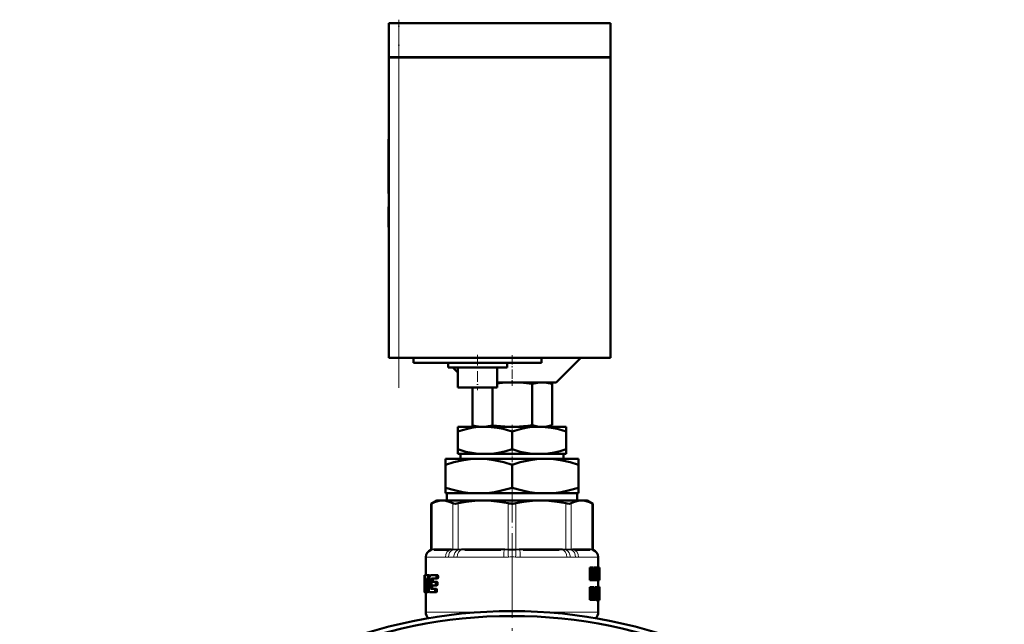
# Model space of a CAD drawing. Extents: x -1768 to 2122, y -1862 to 865.
# Tile 20 of 63: x -1738 to -1538, y -319 to -196. Entities that reach past the tile are written whole.
import ezdxf

# ---------------------------------------------------------------- set-up
doc = ezdxf.new("R2010")
doc.units = 0
doc.linetypes.add('DASHDOT', pattern=[18.5, 12, -3, 0.5, -3])

msp = doc.modelspace()

# ---------------------------------------------------------------- linework, layer by layer
at = {"color": 7, "linetype": 'DASHDOT', "lineweight": 18, "ltscale": 0.207001}
msp.add_line((-1660.99, -204.26), (-1660.99, -195.98), dxfattribs=at)
at = {"color": 7, "lineweight": 50}
for p, q in [((-1660.99, -196.67), (-1662.99, -196.67)), ((-1662.99, -203.57), (-1662.99, -196.67)), ((-1660.99, -196.67), (-1617.99, -196.67)), ((-1617.99, -203.57), (-1617.99, -196.67)), ((-1660.99, -203.57), (-1662.99, -203.57)), ((-1662.99, -203.67), (-1662.99, -264.67)), ((-1662.99, -203.67), (-1662.41, -203.67)), ((-1662.89, -203.67), (-1662.89, -203.57)), ((-1662.41, -203.67), (-1660.99, -203.67)), ((-1660.99, -203.57), (-1617.99, -203.57)), ((-1617.99, -203.67), (-1660.99, -203.67)), ((-1618.09, -203.67), (-1618.09, -203.57)), ((-1617.99, -264.67), (-1617.99, -203.67)), ((-1662.99, -220.23), (-1663.09, -220.23)), ((-1663.09, -221.71), (-1663.09, -220.23)), ((-1662.99, -221.71), (-1663.09, -221.71)), ((-1663.09, -221.71), (-1663.09, -227.58)), ((-1662.99, -227.58), (-1663.09, -227.58)), ((-1663.09, -229.38), (-1663.09, -227.58)), ((-1662.99, -229.38), (-1663.09, -229.38)), ((-1663.09, -229.38), (-1663.09, -231.28)), ((-1662.99, -231.28), (-1663.09, -231.28)), ((-1663.09, -234.03), (-1663.09, -234.13)), ((-1662.99, -234.03), (-1663.09, -234.03)), ((-1662.99, -234.13), (-1663.09, -234.13)), ((-1662.99, -234.14), (-1663.09, -234.14)), ((-1663.09, -238.01), (-1663.09, -234.14)), ((-1662.99, -238.01), (-1663.09, -238.01)), ((-1663.09, -238.01), (-1663.09, -238.13)), ((-1662.99, -238.13), (-1663.09, -238.13)), ((-1662.99, -238.13), (-1663.09, -238.13)), ((-1662.41, -264.67), (-1662.99, -264.67)), ((-1660.99, -264.67), (-1662.41, -264.67)), ((-1617.99, -264.67), (-1660.99, -264.67)), ((-1657.99, -264.67), (-1657.99, -265.67)), ((-1631.99, -265.67), (-1657.99, -265.67)), ((-1650.99, -266.67), (-1650.99, -265.67)), ((-1638.99, -266.67), (-1638.99, -265.67)), ((-1631.99, -265.67), (-1631.99, -264.67)), ((-1628.99, -269.67), (-1623.99, -264.67)), ((-1650.99, -266.67), (-1638.99, -266.67)), ((-1649.99, -266.67), (-1648.99, -267.67)), ((-1648.99, -270.67), (-1648.99, -266.67)), ((-1640.99, -270.67), (-1640.99, -266.67)), ((-1640.99, -269.67), (-1628.99, -269.67)), ((-1633.9, -269.97), (-1633.9, -278.38)), ((-1630.99, -269.67), (-1629.86, -269.98)), ((-1629.86, -269.98), (-1629.86, -278.38)), ((-1648.99, -270.67), (-1640.99, -270.67)), ((-1646.03, -270.67), (-1646.03, -278.4)), ((-1641.98, -270.67), (-1641.98, -278.4)), ((-1648.99, -279.66), (-1648.99, -278.67)), ((-1643.49, -278.67), (-1648.99, -278.67)), ((-1648.99, -283.25), (-1648.99, -279.66)), ((-1645.02, -278.67), (-1646.03, -278.4)), ((-1632.49, -278.67), (-1643.49, -278.67)), ((-1637.99, -283.25), (-1637.99, -279.66)), ((-1626.99, -278.67), (-1632.49, -278.67)), ((-1630.96, -278.67), (-1629.86, -278.38)), ((-1626.99, -279.66), (-1626.99, -278.67)), ((-1626.99, -283.25), (-1626.99, -279.66)), ((-1648.99, -284.17), (-1648.99, -283.25)), ((-1626.99, -283.25), (-1626.99, -284.17)), ((-1651.49, -286.38), (-1651.49, -285.17)), ((-1644.74, -285.17), (-1651.49, -285.17)), ((-1644.84, -284.17), (-1648.99, -284.17)), ((-1648.47, -284.17), (-1648.47, -285.17)), ((-1644.84, -284.17), (-1642.14, -284.17)), ((-1631.24, -285.17), (-1644.74, -285.17)), ((-1633.84, -284.17), (-1642.14, -284.17)), ((-1633.84, -284.17), (-1631.14, -284.17)), ((-1624.49, -285.17), (-1631.24, -285.17)), ((-1626.99, -284.17), (-1631.14, -284.17)), ((-1627.51, -285.17), (-1627.51, -284.17)), ((-1624.49, -285.17), (-1624.49, -286.38)), ((-1651.49, -291.05), (-1651.49, -286.38)), ((-1637.99, -291.05), (-1637.99, -286.38)), ((-1624.49, -291.05), (-1624.49, -286.38)), ((-1651.49, -292.17), (-1651.49, -291.05)), ((-1624.49, -291.05), (-1624.49, -292.17)), ((-1653.29, -293.67), (-1654.39, -294.31)), ((-1653.29, -293.67), (-1652.13, -293.67)), ((-1652.13, -293.67), (-1643.85, -293.67)), ((-1646.4, -292.17), (-1651.49, -292.17)), ((-1651.21, -293.67), (-1651.21, -292.17)), ((-1646.4, -292.17), (-1643.08, -292.17)), ((-1643.85, -293.67), (-1632.14, -293.67)), ((-1632.9, -292.17), (-1643.08, -292.17)), ((-1632.9, -292.17), (-1629.58, -292.17)), ((-1632.14, -293.67), (-1623.85, -293.67)), ((-1624.49, -292.17), (-1629.58, -292.17)), ((-1624.77, -292.17), (-1624.77, -293.67)), ((-1623.85, -293.67), (-1622.69, -293.67)), ((-1622.69, -293.67), (-1621.59, -294.31)), ((-1654.23, -294.23), (-1654.39, -294.31)), ((-1654.39, -303.53), (-1654.39, -294.31)), ((-1621.59, -294.31), (-1621.75, -294.23)), ((-1621.59, -303.53), (-1621.59, -294.31)), ((-1650.79, -303.67), (-1653.83, -303.67)), ((-1640.26, -303.67), (-1647.59, -303.67)), ((-1628.39, -303.67), (-1635.73, -303.67)), ((-1622.15, -303.67), (-1625.19, -303.67)), ((-1655.49, -305.12), (-1655.49, -308.83)), ((-1620.49, -305.12), (-1620.49, -307.28)), ((-1621.87, -307.28), (-1622.2, -307.28)), ((-1622.2, -309.86), (-1622.2, -307.28)), ((-1621.87, -307.28), (-1621.54, -307.28)), ((-1621.87, -309.86), (-1621.87, -307.28)), ((-1621.67, -307.77), (-1621.67, -307.77)), ((-1621.48, -307.74), (-1621.43, -307.28)), ((-1621.12, -307.28), (-1621.43, -307.28)), ((-1621.12, -307.28), (-1620.88, -307.28)), ((-1621.04, -307.77), (-1621.03, -307.77)), ((-1620.88, -307.28), (-1620.88, -309.86)), ((-1620.88, -307.52), (-1620.86, -307.28)), ((-1620.86, -307.28), (-1620.56, -307.28)), ((-1620.56, -307.28), (-1620.43, -307.28)), ((-1620.56, -308.84), (-1620.5, -307.97)), ((-1620.5, -307.74), (-1620.49, -307.74)), ((-1620.49, -307.97), (-1620.5, -307.97)), ((-1620.49, -307.97), (-1620.44, -308.84)), ((-1620.26, -307.28), (-1620.43, -307.28)), ((-1620.26, -307.28), (-1620.21, -307.28)), ((-1620.26, -309.86), (-1620.26, -307.28)), ((-1620.22, -309.39), (-1620.22, -307.75)), ((-1620.22, -307.75), (-1620.21, -307.75)), ((-1620.19, -307.96), (-1620.22, -307.96)), ((-1620.21, -307.28), (-1620.19, -307.42)), ((-1620.19, -307.42), (-1620.19, -308.5)), ((-1620.19, -307.96), (-1620.19, -308.5)), ((-1655.79, -308.83), (-1655.78, -308.83)), ((-1655.78, -309.16), (-1655.79, -308.83)), ((-1655.79, -308.83), (-1655.79, -312.16)), ((-1655.7, -308.83), (-1655.78, -308.83)), ((-1655.73, -309.16), (-1655.78, -309.16)), ((-1655.7, -308.83), (-1655.15, -308.83)), ((-1655.32, -309.73), (-1655.6, -309.73)), ((-1655.55, -309.52), (-1655.36, -309.52)), ((-1655.32, -309.75), (-1655.4, -311.37)), ((-1655.36, -309.52), (-1655.33, -309.59)), ((-1654.84, -308.83), (-1655.15, -308.83)), ((-1655.08, -308.88), (-1655.15, -308.83)), ((-1654.77, -308.88), (-1655.08, -308.88)), ((-1654.71, -309.03), (-1655.03, -309.03)), ((-1654.73, -309.25), (-1655, -309.25)), ((-1654.76, -309.52), (-1655, -309.52)), ((-1654.77, -308.88), (-1654.84, -308.83)), ((-1654.48, -308.83), (-1653.44, -308.83)), ((-1654.47, -310.9), (-1654.38, -309.75)), ((-1654.05, -309.75), (-1654.38, -309.75)), ((-1654.02, -309.59), (-1654.34, -309.59)), ((-1654.28, -309.52), (-1653.45, -309.52)), ((-1654.09, -310.21), (-1654.05, -309.75)), ((-1654.02, -309.59), (-1653.95, -309.52)), ((-1653.1, -309.52), (-1653.45, -309.52)), ((-1653.09, -308.83), (-1653.44, -308.83)), ((-1653.35, -309.3), (-1653.34, -309.16)), ((-1653, -309.3), (-1653.35, -309.3)), ((-1652.99, -309.16), (-1653.34, -309.16)), ((-1653, -309.3), (-1652.99, -309.16)), ((-1621.87, -309.86), (-1622.2, -309.86)), ((-1621.87, -309.86), (-1621.66, -309.86)), ((-1621.64, -308.13), (-1621.67, -308.13)), ((-1621.66, -308.43), (-1621.66, -309.86)), ((-1621.41, -309.86), (-1621.66, -309.86)), ((-1621.41, -309.86), (-1621.25, -309.86)), ((-1621.29, -308.81), (-1621.36, -308.81)), ((-1621.32, -309.18), (-1621.32, -309.18)), ((-1621.04, -309.86), (-1621.25, -309.86)), ((-1621.04, -308.32), (-1621.08, -308.32)), ((-1621.04, -309.86), (-1621.04, -308.32)), ((-1621.04, -309.86), (-1620.88, -309.86)), ((-1620.88, -309.86), (-1620.76, -309.86)), ((-1620.76, -309.86), (-1620.62, -309.86)), ((-1620.58, -309.29), (-1620.62, -309.86)), ((-1620.62, -309.86), (-1620.39, -309.86)), ((-1620.58, -309.29), (-1620.42, -309.29)), ((-1620.56, -308.84), (-1620.44, -308.84)), ((-1620.49, -309.86), (-1620.49, -311.22)), ((-1620.39, -309.86), (-1620.42, -309.29)), ((-1620.39, -309.86), (-1620.31, -309.86)), ((-1620.26, -309.86), (-1620.31, -309.86)), ((-1620.26, -309.86), (-1620.21, -309.86)), ((-1620.19, -308.55), (-1620.22, -308.55)), ((-1620.19, -309.16), (-1620.22, -309.16)), ((-1620.22, -309.39), (-1620.21, -309.39)), ((-1620.19, -308.5), (-1620.19, -308.55)), ((-1620.19, -308.55), (-1620.19, -308.61)), ((-1620.19, -308.61), (-1620.19, -309.16)), ((-1620.19, -308.61), (-1620.19, -309.68)), ((-1655.63, -311.81), (-1655.63, -311.95)), ((-1655.59, -311.6), (-1655.46, -311.6)), ((-1655.42, -311.53), (-1655.46, -311.6)), ((-1654.91, -311.87), (-1655.16, -311.87)), ((-1654.91, -311.6), (-1655.12, -311.6)), ((-1654.5, -311.37), (-1654.47, -310.9)), ((-1654.18, -311.37), (-1654.5, -311.37)), ((-1654.17, -311.53), (-1654.49, -311.53)), ((-1654.44, -311.6), (-1654.49, -311.53)), ((-1654.44, -311.6), (-1653.68, -311.6)), ((-1654.35, -310.43), (-1654.36, -310.57)), ((-1654.27, -310.9), (-1653.57, -310.9)), ((-1654.26, -310.21), (-1653.56, -310.21)), ((-1654.18, -311.37), (-1654.14, -310.9)), ((-1654.11, -311.6), (-1654.17, -311.53)), ((-1653.33, -311.6), (-1653.68, -311.6)), ((-1653.59, -312.07), (-1653.58, -311.93)), ((-1653.23, -311.93), (-1653.58, -311.93)), ((-1653.23, -310.9), (-1653.57, -310.9)), ((-1653.21, -310.21), (-1653.56, -310.21)), ((-1653.47, -310.69), (-1653.46, -310.55)), ((-1653.12, -310.69), (-1653.47, -310.69)), ((-1653.11, -310.55), (-1653.46, -310.55)), ((-1653.24, -312.07), (-1653.23, -311.93)), ((-1653.12, -310.69), (-1653.11, -310.55)), ((-1621.87, -311.27), (-1622.2, -311.27)), ((-1622.2, -313.85), (-1622.2, -311.27)), ((-1621.87, -311.27), (-1621.52, -311.27)), ((-1621.87, -313.85), (-1621.87, -311.27)), ((-1621.64, -312.43), (-1621.64, -311.7)), ((-1621.64, -311.7), (-1621.54, -311.7)), ((-1620.82, -311.27), (-1621.13, -311.27)), ((-1621.13, -312.76), (-1621.13, -311.27)), ((-1620.82, -311.27), (-1620.68, -311.27)), ((-1620.82, -312.76), (-1620.82, -311.27)), ((-1620.49, -311.27), (-1620.68, -311.27)), ((-1620.68, -311.27), (-1620.68, -312.77)), ((-1620.22, -311.27), (-1620.53, -311.27)), ((-1620.53, -311.27), (-1620.53, -311.27)), ((-1620.21, -311.22), (-1620.51, -311.22)), ((-1620.49, -311.27), (-1620.39, -311.27)), ((-1620.49, -312.79), (-1620.49, -311.27)), ((-1620.39, -311.27), (-1620.39, -312.73)), ((-1620.25, -311.4), (-1620.39, -311.4)), ((-1620.27, -311.64), (-1620.39, -311.64)), ((-1620.27, -311.99), (-1620.39, -311.99)), ((-1620.22, -311.83), (-1620.23, -311.94)), ((-1620.23, -311.94), (-1620.22, -312.06)), ((-1620.21, -311.99), (-1620.23, -311.99)), ((-1620.21, -311.7), (-1620.22, -311.75)), ((-1620.19, -311.72), (-1620.22, -311.72)), ((-1620.22, -311.75), (-1620.22, -311.83)), ((-1620.19, -311.78), (-1620.22, -311.78)), ((-1620.19, -311.86), (-1620.22, -311.86)), ((-1620.2, -311.69), (-1620.21, -311.69)), ((-1620.21, -311.99), (-1620.21, -311.86)), ((-1620.21, -312.22), (-1620.21, -311.99)), ((-1620.19, -311.72), (-1620.2, -311.69)), ((-1620.19, -311.25), (-1620.19, -311.32)), ((-1620.19, -311.32), (-1620.19, -311.86)), ((-1620.19, -311.78), (-1620.19, -311.72)), ((-1620.19, -311.86), (-1620.19, -311.78)), ((-1655.77, -312.07), (-1655.79, -312.07)), ((-1655.79, -312.16), (-1655.79, -312.07)), ((-1655.79, -312.29), (-1655.79, -312.16)), ((-1655.75, -312.29), (-1655.79, -312.29)), ((-1655.75, -312.29), (-1655.7, -312.29)), ((-1655.59, -312.29), (-1655.7, -312.29)), ((-1655.63, -312.07), (-1655.67, -312.07)), ((-1655.59, -312.29), (-1655.34, -312.29)), ((-1655.49, -312.29), (-1655.49, -316.34)), ((-1655.34, -312.29), (-1655.27, -312.23)), ((-1655.03, -312.29), (-1655.34, -312.29)), ((-1654.96, -312.23), (-1655.27, -312.23)), ((-1654.9, -312.08), (-1655.21, -312.08)), ((-1655.03, -312.29), (-1654.96, -312.23)), ((-1654.9, -312.08), (-1654.88, -312.04)), ((-1654.82, -312.23), (-1654.73, -312.29)), ((-1654.73, -312.29), (-1653.69, -312.29)), ((-1653.35, -312.29), (-1653.69, -312.29)), ((-1653.24, -312.07), (-1653.59, -312.07)), ((-1621.87, -313.85), (-1622.2, -313.85)), ((-1621.87, -313.85), (-1621.64, -313.85)), ((-1621.4, -312.04), (-1621.64, -312.04)), ((-1621.44, -312.32), (-1621.64, -312.32)), ((-1621.64, -312.43), (-1621.55, -312.43)), ((-1621.64, -312.86), (-1621.64, -313.85)), ((-1621.64, -312.86), (-1621.58, -312.86)), ((-1621.55, -312.88), (-1621.64, -312.88)), ((-1621.51, -312.95), (-1621.64, -312.95)), ((-1621.48, -313.05), (-1621.64, -313.05)), ((-1621.63, -313.85), (-1621.64, -313.8)), ((-1621.31, -313.85), (-1621.63, -313.85)), ((-1621.45, -313.18), (-1621.48, -313.05)), ((-1621.31, -313.85), (-1621.45, -313.18)), ((-1621.39, -312.69), (-1621.39, -312.69)), ((-1621.31, -312.85), (-1621.28, -312.96)), ((-1621.31, -313.85), (-1621.1, -313.85)), ((-1621.28, -312.96), (-1621.25, -313.08)), ((-1620.82, -312.76), (-1621.13, -312.76)), ((-1620.58, -313.89), (-1620.89, -313.89)), ((-1620.49, -312.79), (-1620.68, -312.79)), ((-1620.22, -313.89), (-1620.52, -313.89)), ((-1620.24, -313.86), (-1620.51, -313.86)), ((-1620.26, -313.89), (-1620.49, -313.89)), ((-1620.49, -313.89), (-1620.49, -316.34)), ((-1620.27, -313.75), (-1620.46, -313.75)), ((-1620.2, -313.04), (-1620.4, -313.04)), ((-1620.27, -313.17), (-1620.4, -313.17)), ((-1620.26, -312.43), (-1620.39, -312.43)), ((-1620.23, -312.74), (-1620.39, -312.74)), ((-1620.21, -312.83), (-1620.39, -312.83)), ((-1620.21, -312.93), (-1620.39, -312.93)), ((-1620.27, -313.75), (-1620.27, -313.17)), ((-1620.2, -313.18), (-1620.27, -313.18)), ((-1620.2, -313.28), (-1620.26, -313.28)), ((-1620.2, -313.36), (-1620.24, -313.36)), ((-1620.21, -312.83), (-1620.23, -312.74)), ((-1620.21, -313.42), (-1620.23, -313.42)), ((-1620.22, -312.06), (-1620.22, -312.15)), ((-1620.22, -312.15), (-1620.21, -312.24)), ((-1620.2, -313.85), (-1620.22, -313.89)), ((-1620.21, -312.24), (-1620.2, -312.34)), ((-1620.21, -312.93), (-1620.21, -312.83)), ((-1620.2, -313.04), (-1620.21, -312.93)), ((-1620.21, -313.42), (-1620.2, -313.36)), ((-1620.2, -312.34), (-1620.19, -312.47)), ((-1620.2, -313.18), (-1620.2, -313.04)), ((-1620.2, -313.28), (-1620.2, -313.18)), ((-1620.2, -313.36), (-1620.2, -313.28)), ((-1620.19, -312.47), (-1620.19, -312.64)), ((-1620.19, -312.64), (-1620.19, -312.85)), ((-1620.19, -312.85), (-1620.19, -313.12)), ((-1620.19, -313.12), (-1620.19, -313.49)), ((-1620.19, -313.49), (-1620.19, -313.72))]:
    msp.add_line(p, q, dxfattribs=at)
at = {"color": 7, "lineweight": 18}
for p, q in [((-1660.99, -203.57), (-1660.99, -196.67)), ((-1660.99, -203.67), (-1660.99, -203.57)), ((-1660.99, -264.67), (-1660.99, -203.67)), ((-1654.23, -294.23), (-1654.23, -303.51)), ((-1650.02, -303.51), (-1650.02, -294.23)), ((-1648.94, -294.23), (-1648.94, -303.51)), ((-1638.76, -303.51), (-1638.76, -294.23)), ((-1637.22, -294.23), (-1637.22, -303.51)), ((-1627.05, -303.51), (-1627.05, -294.23)), ((-1625.96, -294.23), (-1625.96, -303.51)), ((-1621.75, -303.51), (-1621.75, -294.23)), ((-1654.39, -303.71), (-1654.52, -303.72)), ((-1654.39, -303.53), (-1654.25, -303.52)), ((-1654.37, -303.71), (-1654.39, -303.71)), ((-1654.1, -303.68), (-1654.37, -303.71)), ((-1654.25, -303.52), (-1654.23, -303.51)), ((-1654.23, -303.51), (-1653.94, -303.49)), ((-1653.64, -303.47), (-1650.61, -303.47)), ((-1650.16, -303.71), (-1650.48, -303.68)), ((-1650.31, -303.49), (-1650.02, -303.51)), ((-1650.13, -303.71), (-1650.16, -303.71)), ((-1650.02, -303.51), (-1650, -303.52)), ((-1648.98, -303.71), (-1649.04, -303.71)), ((-1648.99, -303.52), (-1648.94, -303.51)), ((-1648.29, -303.68), (-1648.98, -303.71)), ((-1648.94, -303.51), (-1648.23, -303.49)), ((-1647.51, -303.47), (-1640.18, -303.47)), ((-1638.82, -303.71), (-1639.54, -303.68)), ((-1639.46, -303.49), (-1638.76, -303.51)), ((-1638.76, -303.71), (-1638.82, -303.71)), ((-1638.76, -303.51), (-1638.7, -303.52)), ((-1637.28, -303.52), (-1637.22, -303.51)), ((-1637.22, -303.51), (-1636.52, -303.49)), ((-1637.16, -303.71), (-1637.22, -303.71)), ((-1636.44, -303.68), (-1637.16, -303.71)), ((-1635.8, -303.47), (-1628.47, -303.47)), ((-1627.75, -303.49), (-1627.05, -303.51)), ((-1627, -303.71), (-1627.69, -303.68)), ((-1627.05, -303.51), (-1626.99, -303.52)), ((-1626.94, -303.71), (-1627, -303.71)), ((-1625.99, -303.52), (-1625.96, -303.51)), ((-1625.96, -303.51), (-1625.67, -303.49)), ((-1625.83, -303.71), (-1625.85, -303.71)), ((-1625.5, -303.68), (-1625.83, -303.71)), ((-1625.37, -303.47), (-1622.34, -303.47)), ((-1622.04, -303.49), (-1621.75, -303.51)), ((-1621.61, -303.71), (-1621.88, -303.68)), ((-1621.75, -303.51), (-1621.73, -303.52)), ((-1621.73, -303.52), (-1621.59, -303.53)), ((-1621.59, -303.71), (-1621.61, -303.71)), ((-1621.46, -303.72), (-1621.59, -303.71)), ((-1655.48, -305.15), (-1655.49, -305.12)), ((-1655.41, -305.17), (-1651.49, -305.17)), ((-1649.84, -305.15), (-1650.86, -305.15)), ((-1649.12, -305.17), (-1639.66, -305.17)), ((-1636.32, -305.17), (-1626.86, -305.17)), ((-1625.12, -305.15), (-1626.14, -305.15)), ((-1624.49, -305.17), (-1620.57, -305.17)), ((-1620.49, -305.12), (-1620.51, -305.15)), ((-1621.45, -313.18), (-1621.64, -313.18)), ((-1655.49, -316.34), (-1644.64, -316.34)), ((-1631.34, -316.34), (-1620.49, -316.34))]:
    msp.add_line(p, q, dxfattribs=at)
at = {"color": 7, "linetype": 'DASHDOT', "lineweight": 18}
for p, q in [((-1660.99, -270.77), (-1660.99, -197.57)), ((-1637.99, -286.12), (-1637.99, -546.12))]:
    msp.add_line(p, q, dxfattribs=at)
at = {"color": 7, "linetype": 'DASHDOT', "lineweight": 18, "ltscale": 0.003015}
for p, q in [((-1662.98, -224.71), (-1663.1, -224.71)), ((-1662.98, -236.08), (-1663.1, -236.08)), ((-1662.98, -236.08), (-1663.1, -236.08))]:
    msp.add_line(p, q, dxfattribs=at)
at = {"color": 7, "linetype": 'DASHDOT', "lineweight": 18, "ltscale": 0.180016}
msp.add_line((-1644.99, -264.07), (-1644.99, -271.27), dxfattribs=at)
at = {"color": 7, "linetype": 'DASHDOT', "lineweight": 18, "ltscale": 0.154977}
msp.add_line((-1637.99, -264.16), (-1637.99, -270.36), dxfattribs=at)
at = {"color": 7, "linetype": 'DASHDOT', "lineweight": 18, "ltscale": 0.036926}
msp.add_line((-1637.99, -278.31), (-1637.99, -279.79), dxfattribs=at)
at = {"color": 7, "linetype": 'DASHDOT', "lineweight": 18, "ltscale": 0.094161}
msp.add_line((-1637.99, -282.94), (-1637.99, -286.71), dxfattribs=at)
at = {"color": 7, "linetype": 'DASHDOT', "lineweight": 18, "ltscale": 0.374474}
msp.add_line((-1637.99, -304.78), (-1637.99, -289.8), dxfattribs=at)
at = {"color": 7, "linetype": 'DASHDOT', "lineweight": 18, "ltscale": 0.337003}
msp.add_line((-1637.99, -303.99), (-1637.99, -317.47), dxfattribs=at)
at = {"color": 7, "lineweight": 50}
for points in [[(-1633.9, -269.97), (-1635.66, -269.77), (-1637.19, -269.69), (-1637.92, -269.67)], [(-1629.86, -269.98), (-1630.94, -269.75), (-1631.88, -269.68), (-1632.82, -269.75), (-1633.9, -269.97)], [(-1643.49, -278.67), (-1644.42, -278.7), (-1645.34, -278.79), (-1646.2, -278.92), (-1647.05, -279.1), (-1648.02, -279.36), (-1648.99, -279.66)], [(-1637.99, -279.66), (-1638.89, -279.37), (-1639.8, -279.13), (-1641.02, -278.88), (-1642.25, -278.73), (-1643.49, -278.67)], [(-1632.49, -278.67), (-1633.42, -278.7), (-1634.34, -278.79), (-1635.2, -278.92), (-1636.05, -279.1), (-1637.02, -279.36), (-1637.99, -279.66)], [(-1633.9, -278.38), (-1632.82, -278.6), (-1631.88, -278.67), (-1630.94, -278.6), (-1629.86, -278.38)], [(-1626.99, -279.66), (-1627.89, -279.37), (-1628.8, -279.13), (-1630.02, -278.88), (-1631.25, -278.73), (-1632.49, -278.67)], [(-1648.99, -283.25), (-1647.34, -283.74), (-1646.51, -283.92), (-1645.68, -284.07), (-1644.84, -284.17)], [(-1642.14, -284.17), (-1641.29, -284.07), (-1640.45, -283.92), (-1639.21, -283.63), (-1637.99, -283.25)], [(-1637.99, -283.25), (-1636.34, -283.74), (-1635.51, -283.92), (-1634.68, -284.07), (-1633.84, -284.17)], [(-1631.14, -284.17), (-1630.29, -284.07), (-1629.45, -283.92), (-1628.21, -283.63), (-1626.99, -283.25)], [(-1644.74, -285.17), (-1645.6, -285.19), (-1646.45, -285.26), (-1648.15, -285.5), (-1649.83, -285.88), (-1651.49, -286.38)], [(-1637.99, -286.38), (-1639.65, -285.88), (-1641.33, -285.5), (-1643.03, -285.26), (-1643.88, -285.19), (-1644.74, -285.17)], [(-1631.24, -285.17), (-1632.1, -285.19), (-1632.95, -285.26), (-1634.65, -285.5), (-1636.33, -285.88), (-1637.99, -286.38)], [(-1624.49, -286.38), (-1626.15, -285.88), (-1627.83, -285.5), (-1629.53, -285.26), (-1630.38, -285.19), (-1631.24, -285.17)], [(-1651.49, -291.05), (-1649.64, -291.59), (-1647.96, -291.96), (-1646.4, -292.17)], [(-1643.08, -292.17), (-1641.52, -291.96), (-1639.84, -291.59), (-1637.99, -291.05)], [(-1637.99, -291.05), (-1636.14, -291.59), (-1634.46, -291.96), (-1632.9, -292.17)], [(-1629.58, -292.17), (-1628.02, -291.96), (-1626.34, -291.59), (-1624.49, -291.05)], [(-1652.13, -293.67), (-1652.8, -293.73), (-1653.5, -293.91), (-1654.23, -294.23)], [(-1650.02, -294.23), (-1650.75, -293.91), (-1651.45, -293.73), (-1652.13, -293.67)], [(-1643.85, -293.67), (-1645.57, -293.74), (-1647.34, -293.94), (-1648.94, -294.23)], [(-1638.76, -294.23), (-1640.52, -293.91), (-1642.21, -293.73), (-1643.85, -293.67)], [(-1632.14, -293.67), (-1633.86, -293.74), (-1635.63, -293.94), (-1637.22, -294.23)], [(-1627.05, -294.23), (-1628.81, -293.91), (-1630.5, -293.73), (-1632.14, -293.67)], [(-1623.85, -293.67), (-1624.57, -293.74), (-1625.3, -293.94), (-1625.96, -294.23)], [(-1621.75, -294.23), (-1622.48, -293.91), (-1623.18, -293.73), (-1623.85, -293.67)], [(-1648.94, -294.23), (-1649.47, -294.3), (-1649.87, -294.28), (-1650.02, -294.23)], [(-1625.96, -294.23), (-1626.11, -294.28), (-1626.29, -294.3), (-1626.76, -294.28), (-1627.05, -294.23)], [(-1620.21, -307.75), (-1620.2, -307.76), (-1620.2, -307.76), (-1620.2, -307.79), (-1620.19, -307.96)], [(-1655.7, -308.83), (-1655.72, -309), (-1655.72, -309.04)], [(-1655.6, -309.73), (-1655.58, -309.58), (-1655.57, -309.54), (-1655.55, -309.52)], [(-1654.34, -309.59), (-1654.31, -309.54), (-1654.28, -309.52)], [(-1653.45, -309.52), (-1653.38, -309.45), (-1653.35, -309.3)], [(-1653.34, -309.16), (-1653.34, -308.99), (-1653.38, -308.88), (-1653.4, -308.85), (-1653.44, -308.83)], [(-1653.1, -309.52), (-1653.03, -309.45), (-1653, -309.3)], [(-1652.99, -309.16), (-1653, -308.99), (-1653.03, -308.88), (-1653.05, -308.85), (-1653.09, -308.83)], [(-1620.19, -309.16), (-1620.2, -309.37), (-1620.21, -309.39)], [(-1620.19, -309.68), (-1620.19, -309.81), (-1620.21, -309.86)], [(-1655.77, -311.95), (-1655.76, -312.25), (-1655.76, -312.28), (-1655.75, -312.29)], [(-1655.59, -311.6), (-1655.61, -311.65), (-1655.63, -311.81)], [(-1655.63, -311.95), (-1655.63, -312.05), (-1655.61, -312.25), (-1655.61, -312.27), (-1655.59, -312.29)], [(-1654.36, -310.57), (-1654.35, -310.75), (-1654.27, -310.9)], [(-1654.26, -310.21), (-1654.32, -310.28), (-1654.35, -310.43)], [(-1653.58, -311.93), (-1653.59, -311.72), (-1653.62, -311.65), (-1653.68, -311.6)], [(-1653.57, -310.9), (-1653.5, -310.84), (-1653.47, -310.69)], [(-1653.46, -310.55), (-1653.46, -310.37), (-1653.5, -310.26), (-1653.52, -310.23), (-1653.56, -310.21)], [(-1653.23, -311.93), (-1653.24, -311.76), (-1653.28, -311.64), (-1653.3, -311.62), (-1653.33, -311.6)], [(-1653.23, -310.9), (-1653.16, -310.84), (-1653.12, -310.69)], [(-1653.11, -310.55), (-1653.12, -310.37), (-1653.15, -310.26), (-1653.18, -310.23), (-1653.21, -310.21)], [(-1621.54, -311.7), (-1621.48, -311.72), (-1621.46, -311.74), (-1621.42, -311.82), (-1621.4, -312.04)], [(-1621.52, -311.27), (-1621.41, -311.29), (-1621.32, -311.36), (-1621.22, -311.6), (-1621.19, -311.97)], [(-1655.7, -312.29), (-1655.67, -312.11), (-1655.67, -312.07)], [(-1653.69, -312.29), (-1653.62, -312.22), (-1653.59, -312.07)], [(-1653.35, -312.29), (-1653.28, -312.22), (-1653.24, -312.07)], [(-1621.44, -312.32), (-1621.48, -312.39), (-1621.55, -312.43)], [(-1620.89, -313.89), (-1621, -313.79), (-1621.07, -313.59), (-1621.11, -313.29), (-1621.13, -312.76)], [(-1620.58, -313.89), (-1620.69, -313.81), (-1620.75, -313.62), (-1620.8, -313.25), (-1620.82, -312.76)], [(-1620.68, -312.77), (-1620.67, -313.11), (-1620.63, -313.33), (-1620.61, -313.37), (-1620.58, -313.39)], [(-1620.39, -312.73), (-1620.41, -313.41), (-1620.45, -313.69), (-1620.48, -313.79), (-1620.51, -313.86), (-1620.58, -313.89)], [(-1620.58, -313.39), (-1620.5, -313.23), (-1620.49, -312.79)], [(-1620.24, -313.37), (-1620.23, -313.42), (-1620.22, -313.44)]]:
    msp.add_lwpolyline(points, dxfattribs=at)
at = {"color": 7, "lineweight": 18}
for points in [[(-1650, -303.52), (-1649.48, -303.53), (-1648.99, -303.52)], [(-1626.99, -303.52), (-1626.3, -303.53), (-1625.99, -303.52)]]:
    msp.add_lwpolyline(points, dxfattribs=at)
at = {"color": 7, "lineweight": 50}
for radius in [100, 99]:
    msp.add_circle((-1637.99, -416.12), radius, dxfattribs=at)
for centre, radius, start, end in [((-1637.92, -298.08), 28.41, 90.2701, 96.1979), ((-1643.83, -270.5), 8.2, 254.4673, 265.2544), ((-1644.21, -270.47), 8.24, 274.7618, 285.6762), ((-1637.75, -247.69), 31, 262.1571, 268.4146), ((-1638.24, -247.49), 31.2, 271.6005, 277.9943), ((-1638, -290.56), 3.74, 258.3446, 270.1449), ((-1637.98, -290.58), 3.73, 269.8253, 281.6734), ((-1653.99, -305.12), 1.5, 110.5177, 180.0166), ((-1654.59, -303.53), 0.2, 290.5165, 359.9999), ((-1621.39, -303.53), 0.2, 180.0001, 249.4835), ((-1621.99, -305.12), 1.5, 360, 69.4823), ((-1650.41, -308.5), 28.75, 0.1221, 1.455), ((-1612.84, -307.19), 8.85, 183.7528, 186.0891), ((-1799.92, -329.85), 179.8, 6.7194, 7.2099), ((-1795.3, -288.85), 175.15, 353.4585, 353.9602), ((-1629.53, -307.33), 8.5, 354.7816, 357.0896), ((-1594.7, -308.35), 26.34, 178.7215, 179.9219), ((-1769.77, -296.71), 149.59, 354.956, 355.9464), ((-1625.76, -307.67), 5.26, 356.7208, 359.1682), ((-1614.19, -307.65), 6.3, 180.8269, 182.9355), ((-1773.05, -315.92), 152.86, 2.2736, 3.2409), ((-1328.69, -312.24), 327.1, 179.4611, 179.9706), ((-1326.57, -315.76), 329.22, 178.8316, 179.3379), ((-1301.57, -321.67), 354.23, 178.069, 178.448), ((-1655.98, -309.69), 0.659, 355.2142, 9.502), ((-1216.16, -337.49), 439.73, 176.3527, 176.6237), ((-1655.55, -309.14), 0.537, 11.9329, 28.8232), ((-1656.38, -309.33), 1.39, 3.3335, 12.4548), ((-1657.29, -309.38), 2.29, 356.6103, 3.3487), ((-1153.94, -344.82), 502.07, 175.9689, 176.2064), ((-1655.24, -309.14), 0.536, 11.9311, 28.8406), ((-1652.95, -309.63), 1.82, 168.052, 176.6245), ((-1653.46, -309.51), 1.3, 158.4683, 168.6111), ((-1655.82, -309.29), 1.13, 8.1933, 13.0268), ((-1654.15, -309.23), 0.553, 140.9405, 158.726), ((-1654.47, -308.97), 0.137, 94.9628, 144.1433), ((-1653.84, -309.79), 0.536, 157.8708, 175.9089), ((-1653.52, -309.79), 0.536, 157.852, 175.9095), ((-1791.27, -330.93), 171.16, 7.0726, 7.6581), ((-1627.1, -309.49), 5.78, 3.0866, 6.7512), ((-1610.85, -309.97), 10.5, 173.627, 175.6667), ((-1795.19, -290.25), 175.04, 353.5681, 354.1451), ((-1656.2, -311.34), 0.804, 346.282, 357.9508), ((-1656.8, -311.59), 1.67, 342.641, 350.3676), ((-1657.66, -311.44), 2.54, 350.2961, 356.4129), ((-1652.99, -311.74), 1.92, 175.6816, 183.6876), ((-1653.65, -311.8), 1.26, 183.2452, 193.3277), ((-1654.05, -311.42), 0.46, 173.2936, 193.8034), ((-1653.72, -311.42), 0.46, 173.2936, 193.8034), ((-1623.38, -311.98), 2.18, 353.628, 0.1734), ((-1620.45, -311.27), 0.0713, 137.9011, 177.4986), ((-1616.52, -311.81), 3.75, 173.7637, 177.4237), ((-1613.25, -311.96), 7.02, 177.378, 180.2111), ((-1613.72, -312.02), 6.56, 179.7565, 183.6024), ((-1619.08, -311.52), 1.17, 167.4145, 174.2396), ((-1620.15, -311.27), 0.0722, 138.1208, 177.231), ((-1620.22, -311.24), 0.0248, 349.9677, 54.469), ((-1620.18, -311.7), 0.0281, 137.9531, 180.5121), ((-1620.21, -311.69), 0.0146, 0.7968, 48.9847), ((-1655.86, -311.89), 0.68, 329.83, 343.4584), ((-1655.54, -311.89), 0.67, 329.3345, 343.2028), ((-1654.4, -311.98), 0.486, 192.7626, 211.5581), ((-1621.59, -312.91), 0.0502, 32.7673, 84.4737), ((-1621.77, -313.03), 0.269, 19.1426, 34.6328), ((-1622.53, -313.31), 1.07, 14.1053, 19.7741), ((-1622.21, -312.07), 0.808, 341.9381, 1.9017), ((-1621.62, -312.42), 0.347, 311.0813, 333.0587), ((-1621.52, -312.83), 0.189, 22.913, 44.3273), ((-1622.12, -313.1), 0.851, 17.4933, 24.2989), ((-1621.96, -312.24), 0.74, 332.5324, 345.6697), ((-1622.6, -312.06), 1.4, 345.1208, 353.6613), ((-1673.12, -323.96), 52.99, 11.0019, 11.8436), ((-1620.51, -313.87), 0.027, 201.3787, 250.9283), ((-1618.03, -312.95), 2.25, 185.724, 190.7737), ((-1619.68, -313.66), 0.599, 189.043, 199.7323), ((-1616.35, -312.16), 3.92, 183.9498, 188.4837), ((-1620.19, -313.85), 0.0531, 189.8055, 239.3413), ((-1620.23, -313.42), 0.0224, 306.6994, 5.1885), ((-1621.36, -313.72), 1.16, 353.3792, 359.8357), ((-1653.49, -316.34), 2, 180, 218.4943), ((-1622.49, -316.34), 2, 321.5018, 360)]:
    msp.add_arc(centre, radius, start, end, dxfattribs=at)
at = {"color": 7, "lineweight": 18}
for centre, radius, start, end in [((-1653.97, -305.15), 1.5, 105.9772, 179.784), ((-1654.45, -303.52), 0.196, 289.2011, 2.0769), ((-1654.43, -303.52), 0.195, 288.8448, 2.6072), ((-1654.13, -303.5), 0.192, 279.6889, 3.0559), ((-1653.84, -306.63), 2.96, 89.7465, 95.0069), ((-1653.66, -306.6), 3.13, 89.7592, 95.1871), ((-1650.78, -307.69), 4.02, 85.7024, 90.1944), ((-1650.59, -306.6), 3.13, 84.8129, 90.2408), ((-1650.51, -303.49), 0.199, 279.7602, 1.0432), ((-1650.22, -303.52), 0.202, 288.6376, 0.5069), ((-1650.2, -303.52), 0.202, 289.9883, 0.854), ((-1649.61, -281.72), 21.99, 268.6539, 271.4886), ((-1647.62, -323.33), 19.65, 89.9051, 91.9429), ((-1647.54, -321.65), 18.18, 89.8986, 92.1508), ((-1640.22, -324.39), 20.71, 88.1074, 90.0906), ((-1640.15, -321.65), 18.18, 87.8492, 90.1014), ((-1637.99, -259.2), 44.52, 269.0091, 270.9896), ((-1638.03, -282.91), 20.62, 268.132, 270.1134), ((-1637.95, -283.2), 20.33, 269.8741, 271.8833), ((-1635.83, -321.65), 18.18, 89.8986, 92.1508), ((-1635.76, -324.39), 20.71, 89.9094, 91.8927), ((-1628.44, -321.65), 18.18, 87.8492, 90.1014), ((-1628.36, -323.33), 19.65, 88.0571, 90.0949), ((-1626.37, -281.71), 22, 268.5123, 271.3456), ((-1625.78, -303.52), 0.202, 179.146, 250.0117), ((-1625.76, -303.52), 0.202, 179.4931, 251.3624), ((-1625.39, -306.6), 3.13, 89.7592, 95.1871), ((-1625.47, -303.49), 0.199, 178.9568, 260.2398), ((-1625.2, -307.69), 4.02, 89.8056, 94.2976), ((-1622.32, -306.6), 3.13, 84.8129, 90.2408), ((-1622.14, -306.63), 2.96, 84.9931, 90.2535), ((-1621.85, -303.5), 0.192, 176.9441, 260.3111), ((-1621.55, -303.52), 0.195, 177.3928, 251.1552), ((-1621.53, -303.52), 0.196, 177.9231, 250.7989), ((-1622.01, -305.15), 1.5, 0.216, 74.0228), ((-1655.42, -305.1), 0.073, 220.243, 277.8347), ((-1651.47, -298.02), 7.15, 269.8403, 274.8785), ((-1649.17, -296.23), 8.94, 265.6487, 270.2682), ((-1639.62, -289.17), 16.01, 269.8409, 273.2556), ((-1637.89, -317.02), 11.9, 90.4739, 93.9469), ((-1638.09, -317.02), 11.9, 86.0531, 89.5262), ((-1636.36, -289.15), 16.02, 266.7462, 270.1574), ((-1626.81, -296.24), 8.93, 269.7295, 274.3536), ((-1624.51, -298.02), 7.16, 265.1242, 270.157), ((-1620.56, -305.1), 0.0729, 262.143, 319.7781)]:
    msp.add_arc(centre, radius, start, end, dxfattribs=at)
for centre, major_axis, ratio, start_param, end_param in [((-1653.92, -305.17), (0, 1.5), 0.995414, 0.123342, 1.570796), ((-1653.83, -303.47), (0, -0.2), 0.92388, 0, 1.570796), ((-1650.33, -305.17), (0, 1.5), 0.771505, 0.123342, 1.570796), ((-1649.76, -305.15), (0.14, -1.49), 0.734075, 3.351169, 4.642046), ((-1650.79, -303.47), (0, -0.2), 0.92388, 0, 1.570796), ((-1648.83, -305.15), (-0.13, -1.49), 0.675962, 3.481187, 4.772063), ((-1648.17, -305.17), (0, 1.5), 0.636223, 0.123342, 1.570796), ((-1649.07, -303.52), (0.007, -0.2), 0.408466, 0.272287, 1.557437), ((-1649.01, -303.51), (0.008, -0.2), 0.382405, 0.255495, 1.554996), ((-1648.3, -303.49), (0.008, -0.2), 0.382432, 0.102908, 1.555785), ((-1647.59, -303.47), (0, -0.2), 0.382683, 0, 1.570796), ((-1640.26, -303.47), (0, -0.2), 0.382683, 0, 1.570796), ((-1639.52, -305.17), (0, 1.5), 0.095659, 0.123342, 1.570796), ((-1639.54, -303.49), (-0.008, -0.2), 0.382432, 0.132932, 1.585808), ((-1638.83, -303.51), (-0.008, -0.2), 0.382405, 0.287096, 1.586597), ((-1638.65, -305.15), (0.1, -1.5), 0.041092, 3.418838, 4.709715), ((-1638.77, -303.52), (-0.006, -0.2), 0.356255, 0.297028, 1.582178), ((-1637.21, -303.52), (0.006, -0.2), 0.356255, 4.701007, 5.986158), ((-1637.33, -305.15), (-0.1, -1.5), 0.041092, 1.57347, 2.864347), ((-1637.15, -303.51), (0.008, -0.2), 0.382405, 4.696589, 5.996089), ((-1636.44, -303.49), (0.008, -0.2), 0.382432, 4.697377, 6.150253), ((-1636.46, -305.17), (0, -1.5), 0.095659, 1.570796, 3.018251), ((-1635.73, -303.47), (0, -0.2), 0.382683, 4.712389, 6.283185), ((-1628.39, -303.47), (0, -0.2), 0.382683, 4.712389, 6.283185), ((-1627.68, -303.49), (-0.008, -0.2), 0.382432, 4.727401, 6.180277), ((-1627.81, -305.17), (0, -1.5), 0.636223, 1.570796, 3.018251), ((-1626.97, -303.51), (-0.008, -0.2), 0.382405, 4.728189, 6.02769), ((-1626.91, -303.52), (-0.007, -0.2), 0.408466, 4.725748, 6.010898), ((-1627.15, -305.15), (0.13, -1.49), 0.675962, 1.511122, 2.801999), ((-1626.22, -305.15), (-0.14, -1.49), 0.734075, 1.64114, 2.932016), ((-1625.65, -305.17), (0, -1.5), 0.771505, 1.570796, 3.018251), ((-1625.19, -303.47), (0, 0.2), 0.92388, 1.570796, 3.141593), ((-1622.15, -303.47), (0, 0.2), 0.92388, 1.570796, 3.141593), ((-1622.06, -305.17), (0, -1.5), 0.995414, 1.570796, 3.018251)]:
    msp.add_ellipse(centre, major_axis=major_axis, ratio=ratio, start_param=start_param, end_param=end_param, dxfattribs=at)

doc.saveas('drawing.dxf')
